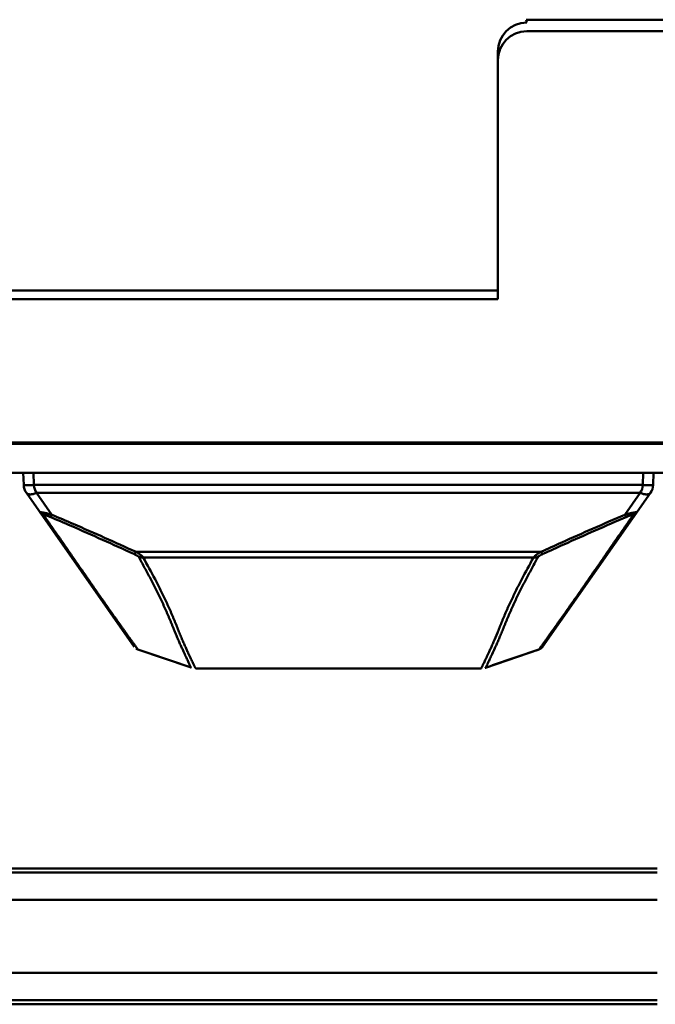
# Model space of a CAD drawing. Header units: millimetres. Extents: x 6596 to 7860, y -415 to 716.
# Tile 23 of 56: x 7772 to 7816, y -171 to -103. Entities that reach past the tile are written whole.
import ezdxf

# ---------------------------------------------------------------- set-up
doc = ezdxf.new("R2010")
doc.units = ezdxf.units.MM
doc.header["$LTSCALE"] = 81.675
doc.layers.get('0').update_dxf_attribs({"linetype": 'CONTINUOUS'})

msp = doc.modelspace()

# ---------------------------------------------------------------- linework, layer by layer
at = {"linetype": 'Continuous', "lineweight": 50}
for p, q in [((7806.975, -102.577), (7858.56, -102.577)), ((7807.01, -102.777), (7806.975, -102.577)), ((7807.01, -103.377), (7857.66, -103.377)), ((7805.01, -121.877), (7805.01, -104.777)), ((7805.01, -121.277), (7739.01, -121.277)), ((7805.01, -121.877), (7739.01, -121.877)), ((7684.36, -131.777), (7859.66, -131.777)), ((7684.36, -131.877), (7859.66, -131.877)), ((7684.36, -133.877), (7859.66, -133.877)), ((7772.289, -134.708), (7772.26, -133.877)), ((7772.996, -134.708), (7772.967, -133.877)), ((7815.053, -133.877), (7815.024, -134.708)), ((7815.76, -133.877), (7815.731, -134.708)), ((7779.912, -145.876), (7772.469, -135.247)), ((7815.024, -134.708), (7772.996, -134.708)), ((7814.844, -135.247), (7773.176, -135.247)), ((7774.238, -136.764), (7773.176, -135.247)), ((7808.108, -145.876), (7815.551, -135.247)), ((7814.844, -135.247), (7813.782, -136.764)), ((7807.981, -139.332), (7780.039, -139.332)), ((7807.476, -139.725), (7780.544, -139.725)), ((7779.91, -145.874), (7779.91, -145.874)), ((7779.91, -145.874), (7779.91, -145.874)), ((7779.91, -145.874), (7779.911, -145.874)), ((7779.911, -145.874), (7779.911, -145.876)), ((7779.911, -145.874), (7779.911, -145.876)), ((7780.157, -146.067), (7780.175, -146.074)), ((7780.157, -146.067), (7780.175, -146.074)), ((7780.174, -146.072), (7783.104, -147.069)), ((7780.174, -146.072), (7780.175, -146.072)), ((7780.174, -146.073), (7780.174, -146.072)), ((7780.174, -146.072), (7780.174, -146.073)), ((7780.174, -146.072), (7780.174, -146.072)), ((7780.174, -146.073), (7780.174, -146.072)), ((7780.174, -146.072), (7780.175, -146.073)), ((7780.175, -146.073), (7783.776, -147.298)), ((7780.175, -146.073), (7780.174, -146.073)), ((7804.169, -147.323), (7807.845, -146.073)), ((7804.656, -147.158), (7807.846, -146.072)), ((7807.686, -146.127), (7807.846, -146.073)), ((7807.845, -146.074), (7807.846, -146.072)), ((7807.846, -146.073), (7807.845, -146.073)), ((7807.846, -146.072), (7807.848, -146.071)), ((7807.846, -146.072), (7807.846, -146.073)), ((7807.846, -146.072), (7807.846, -146.073)), ((7807.846, -146.073), (7807.846, -146.072)), ((7808.107, -145.878), (7808.109, -145.876)), ((7808.108, -145.876), (7808.109, -145.875)), ((7808.109, -145.876), (7808.11, -145.874)), ((7783.776, -147.295), (7783.846, -147.32)), ((7783.776, -147.297), (7783.852, -147.323)), ((7783.846, -147.321), (7783.776, -147.297)), ((7783.776, -147.298), (7783.851, -147.323)), ((7783.851, -147.323), (7783.852, -147.324)), ((7783.852, -147.323), (7783.851, -147.323)), ((7783.851, -147.323), (7783.851, -147.323)), ((7783.851, -147.323), (7783.851, -147.323)), ((7783.851, -147.323), (7783.851, -147.323)), ((7783.851, -147.323), (7783.851, -147.323)), ((7783.851, -147.323), (7783.851, -147.323)), ((7783.852, -147.323), (7783.851, -147.323)), ((7783.852, -147.323), (7783.851, -147.323)), ((7783.852, -147.323), (7783.852, -147.323)), ((7783.852, -147.323), (7783.852, -147.323)), ((7783.852, -147.323), (7783.852, -147.323)), ((7783.852, -147.323), (7783.852, -147.323)), ((7784.173, -147.378), (7803.847, -147.378)), ((7784.18, -147.377), (7803.84, -147.377)), ((7787.922, -147.377), (7786.457, -147.377)), ((7801.543, -147.377), (7801.549, -147.377)), ((7801.55, -147.377), (7803.84, -147.377)), ((7803.84, -147.377), (7803.84, -147.377)), ((7803.84, -147.377), (7803.84, -147.377)), ((7803.843, -147.377), (7803.843, -147.377)), ((7803.843, -147.377), (7803.843, -147.377)), ((7804.141, -147.333), (7804.147, -147.331)), ((7804.147, -147.331), (7804.169, -147.323)), ((7804.244, -147.297), (7804.169, -147.323)), ((7804.244, -147.297), (7804.169, -147.323)), ((7804.169, -147.323), (7804.169, -147.323)), ((7804.169, -147.323), (7804.169, -147.323)), ((7804.169, -147.323), (7804.169, -147.323)), ((7804.169, -147.323), (7804.169, -147.324)), ((7804.169, -147.323), (7804.169, -147.323)), ((7804.244, -147.295), (7804.174, -147.321)), ((7816.01, -161.185), (7728.01, -161.185)), ((7728.01, -161.469), (7816.01, -161.469)), ((7728.01, -163.357), (7816.01, -163.357)), ((7728.01, -168.397), (7816.01, -168.397)), ((7728.01, -170.285), (7816.01, -170.285)), ((7816.01, -170.57), (7728.01, -170.57))]:
    msp.add_line(p, q, dxfattribs=at)
for points in [[(7780.027, -145.996), (7780.048, -146.01), (7780.068, -146.023), (7780.09, -146.036), (7780.112, -146.047), (7780.134, -146.058), (7780.157, -146.067)], [(7807.845, -146.074), (7807.866, -146.066), (7807.892, -146.055), (7807.918, -146.043), (7807.943, -146.029), (7807.967, -146.014), (7807.99, -145.997), (7808.012, -145.98), (7808.034, -145.961), (7808.054, -145.941), (7808.073, -145.92), (7808.092, -145.899), (7808.108, -145.876)], [(7783.851, -147.323), (7783.851, -147.323), (7783.852, -147.323)], [(7803.84, -147.377), (7803.84, -147.377), (7803.84, -147.377)], [(7803.843, -147.377), (7803.843, -147.377), (7803.841, -147.377), (7803.84, -147.377), (7803.84, -147.377), (7803.84, -147.377)], [(7804.169, -147.324), (7804.169, -147.323), (7804.168, -147.323), (7804.167, -147.323), (7804.167, -147.322), (7804.168, -147.322)]]:
    msp.add_lwpolyline(points, dxfattribs=at)
for centre, radius, start, end in [((7807.01, -104.777), 2, 90, 180), ((7807.01, -105.377), 2, 90, 180), ((7773.288, -134.674), 1, 182, 215), ((7773.996, -134.674), 1, 182.00003, 214.99997), ((7814.025, -134.674), 1, 325.00003, 357.99997), ((7814.732, -134.674), 1, 325, 358), ((7807.675, -145.57), 0.531, 324.80452, 325), ((7786.47, -146.876), 0.501, 270, 270.14551), ((7801.55, -146.876), 0.501, 269.85449, 270)]:
    msp.add_arc(centre, radius, start, end, dxfattribs=at)
for points, knots in [([(7772.289, -134.708), (7772.289, -134.709), (7772.29, -134.71), (7772.292, -134.711), (7772.295, -134.712), (7772.3, -134.712), (7772.308, -134.713), (7772.317, -134.714), (7772.332, -134.715), (7772.354, -134.717), (7772.383, -134.717), (7772.417, -134.718), (7772.456, -134.719), (7772.498, -134.719), (7772.544, -134.719), (7772.594, -134.718), (7772.648, -134.717), (7772.73, -134.716), (7772.846, -134.713), (7772.943, -134.71), (7772.996, -134.708)], [0, 0, 0, 0, 0.002791, 0.0052, 0.008312, 0.016514, 0.027163, 0.04002, 0.05493, 0.090369, 0.132495, 0.180769, 0.234813, 0.294447, 0.359583, 0.430314, 0.506827, 0.589507, 0.776049, 1, 1, 1, 1]), ([(7772.469, -135.247), (7772.476, -135.257), (7772.492, -135.276), (7772.52, -135.3), (7772.551, -135.319), (7772.597, -135.34), (7772.661, -135.356), (7772.746, -135.361), (7772.84, -135.354), (7772.943, -135.334), (7773.057, -135.299), (7773.135, -135.266), (7773.176, -135.247)], [0, 0, 0, 0, 0.049009, 0.09663, 0.144157, 0.192499, 0.293955, 0.404832, 0.527736, 0.665267, 0.82085, 1, 1, 1, 1]), ([(7815.551, -135.247), (7815.544, -135.257), (7815.528, -135.276), (7815.5, -135.3), (7815.469, -135.319), (7815.424, -135.34), (7815.359, -135.356), (7815.274, -135.361), (7815.18, -135.354), (7815.077, -135.334), (7814.963, -135.299), (7814.885, -135.266), (7814.844, -135.247)], [0, 0, 0, 0, 0.049009, 0.09663, 0.144157, 0.192499, 0.293955, 0.404832, 0.527736, 0.665267, 0.82085, 1, 1, 1, 1]), ([(7815.731, -134.708), (7815.731, -134.709), (7815.73, -134.71), (7815.728, -134.711), (7815.725, -134.712), (7815.72, -134.712), (7815.712, -134.713), (7815.703, -134.714), (7815.688, -134.715), (7815.667, -134.717), (7815.637, -134.717), (7815.603, -134.718), (7815.565, -134.719), (7815.522, -134.719), (7815.476, -134.719), (7815.426, -134.718), (7815.372, -134.717), (7815.29, -134.716), (7815.174, -134.713), (7815.077, -134.71), (7815.024, -134.708)], [0, 0, 0, 0, 0.002791, 0.0052, 0.008312, 0.016514, 0.027163, 0.04002, 0.05493, 0.090369, 0.132495, 0.180769, 0.234813, 0.294447, 0.359583, 0.430314, 0.506827, 0.589507, 0.776049, 1, 1, 1, 1]), ([(7773.402, -136.58), (7773.402, -136.579), (7773.402, -136.578), (7773.402, -136.577), (7773.403, -136.577), (7773.404, -136.576), (7773.406, -136.576), (7773.409, -136.576), (7773.412, -136.577), (7773.416, -136.577), (7773.422, -136.578), (7773.433, -136.58), (7773.448, -136.582), (7773.468, -136.586), (7773.492, -136.591), (7773.521, -136.596), (7773.554, -136.602), (7773.589, -136.608), (7773.625, -136.614), (7773.672, -136.623), (7773.732, -136.634), (7773.801, -136.648), (7773.869, -136.663), (7773.934, -136.679), (7774.018, -136.7), (7774.12, -136.728), (7774.199, -136.752), (7774.238, -136.764)], [0, 0, 0, 0, 0.002082, 0.002926, 0.004009, 0.005563, 0.007714, 0.010545, 0.014123, 0.01851, 0.023781, 0.03727, 0.055199, 0.078262, 0.10721, 0.142162, 0.181335, 0.222851, 0.265392, 0.308009, 0.392405, 0.474921, 0.555298, 0.633623, 0.710052, 0.85789, 1, 1, 1, 1]), ([(7773.402, -136.58), (7773.418, -136.602), (7773.453, -136.644), (7773.514, -136.698), (7773.582, -136.741), (7773.632, -136.763), (7773.658, -136.772)], [0, 0, 0, 0, 0.251986, 0.49853, 0.74581, 1, 1, 1, 1]), ([(7813.782, -136.764), (7813.821, -136.752), (7813.9, -136.728), (7814.002, -136.7), (7814.086, -136.679), (7814.152, -136.663), (7814.219, -136.648), (7814.289, -136.634), (7814.348, -136.623), (7814.395, -136.614), (7814.431, -136.608), (7814.466, -136.602), (7814.499, -136.596), (7814.528, -136.591), (7814.552, -136.586), (7814.572, -136.582), (7814.587, -136.58), (7814.598, -136.578), (7814.604, -136.577), (7814.608, -136.577), (7814.611, -136.576), (7814.614, -136.576), (7814.616, -136.576), (7814.617, -136.577), (7814.618, -136.577), (7814.618, -136.578), (7814.618, -136.579), (7814.618, -136.58)], [0, 0, 0, 0, 0.142109, 0.289946, 0.366375, 0.4447, 0.525076, 0.607592, 0.691989, 0.734607, 0.777146, 0.818659, 0.857841, 0.892793, 0.921737, 0.9448, 0.96273, 0.97622, 0.98149, 0.985878, 0.989455, 0.992286, 0.994437, 0.995991, 0.997074, 0.997918, 1, 1, 1, 1]), ([(7814.618, -136.58), (7814.602, -136.602), (7814.567, -136.644), (7814.506, -136.698), (7814.438, -136.741), (7814.388, -136.763), (7814.362, -136.772)], [0, 0, 0, 0, 0.251986, 0.49853, 0.74581, 1, 1, 1, 1]), ([(7773.658, -136.772), (7773.659, -136.771), (7773.662, -136.77), (7773.669, -136.768), (7773.678, -136.768), (7773.689, -136.769), (7773.697, -136.771), (7773.706, -136.772), (7773.714, -136.775), (7773.72, -136.776), (7773.724, -136.778), (7773.727, -136.778), (7773.73, -136.777), (7773.734, -136.777), (7773.741, -136.778), (7773.75, -136.78), (7773.762, -136.783), (7773.776, -136.786), (7773.798, -136.793), (7773.829, -136.803), (7773.87, -136.816), (7773.913, -136.831), (7773.959, -136.848), (7774.021, -136.872), (7774.068, -136.89), (7774.099, -136.903)], [0, 0, 0, 0, 0.008605, 0.019464, 0.048504, 0.066575, 0.0863, 0.106208, 0.1245, 0.138709, 0.1474, 0.152588, 0.157403, 0.165379, 0.179246, 0.199369, 0.225593, 0.257192, 0.293351, 0.376354, 0.469548, 0.569452, 0.673755, 0.780911, 1, 1, 1, 1]), ([(7780.175, -146.073), (7780.175, -146.073), (7780.175, -146.073), (7780.174, -146.073), (7780.173, -146.071), (7780.172, -146.069), (7780.17, -146.067), (7780.168, -146.063), (7780.164, -146.059), (7780.158, -146.05), (7780.148, -146.036), (7780.132, -146.014), (7780.111, -145.986), (7780.085, -145.95), (7780.054, -145.907), (7780.016, -145.856), (7779.973, -145.796), (7779.901, -145.696), (7779.792, -145.545), (7779.637, -145.33), (7779.487, -145.12), (7779.349, -144.927), (7779.232, -144.763), (7779.109, -144.589), (7778.939, -144.35), (7778.725, -144.05), (7778.469, -143.69), (7778.215, -143.328), (7777.96, -142.966), (7777.621, -142.483), (7777.282, -141.999), (7776.945, -141.513), (7776.693, -141.149), (7776.44, -140.784), (7776.103, -140.297), (7775.682, -139.689), (7775.176, -138.96), (7774.67, -138.23), (7774.164, -137.501), (7773.827, -137.015), (7773.658, -136.772)], [0, 0, 0, 0, 0.000025, 0.000093, 0.000218, 0.000412, 0.00069, 0.001067, 0.001559, 0.002184, 0.003893, 0.006251, 0.009315, 0.01315, 0.017818, 0.023381, 0.029899, 0.03744, 0.05585, 0.079068, 0.10752, 0.123913, 0.141757, 0.160717, 0.1802, 0.219249, 0.258038, 0.296987, 0.336029, 0.375011, 0.452996, 0.492015, 0.531075, 0.570184, 0.609281, 0.687411, 0.765556, 0.843706, 0.921855, 1, 1, 1, 1]), ([(7774.238, -136.764), (7774.226, -136.783), (7774.202, -136.818), (7774.17, -136.856), (7774.146, -136.878), (7774.13, -136.89), (7774.115, -136.899), (7774.104, -136.902), (7774.099, -136.903)], [0, 0, 0, 0, 0.34819, 0.624947, 0.739818, 0.839927, 0.926159, 1, 1, 1, 1]), ([(7774.099, -136.903), (7774.586, -137.111), (7776.524, -137.948), (7778.453, -138.811), (7779.891, -139.472)], [0, 0, 0, 0, 0.250409, 1, 1, 1, 1]), ([(7774.238, -136.764), (7774.725, -136.972), (7776.667, -137.809), (7778.598, -138.671), (7780.039, -139.332)], [0, 0, 0, 0, 0.25041, 1, 1, 1, 1]), ([(7814.362, -136.772), (7814.193, -137.015), (7813.856, -137.501), (7813.35, -138.23), (7812.844, -138.96), (7812.338, -139.689), (7811.917, -140.297), (7811.58, -140.784), (7811.327, -141.149), (7811.075, -141.513), (7810.738, -141.999), (7810.399, -142.483), (7810.06, -142.966), (7809.805, -143.328), (7809.551, -143.689), (7809.295, -144.05), (7809.04, -144.409), (7808.794, -144.754), (7808.572, -145.065), (7808.383, -145.33), (7808.247, -145.519), (7808.155, -145.647), (7808.098, -145.726), (7808.047, -145.796), (7808.004, -145.856), (7807.966, -145.907), (7807.935, -145.95), (7807.909, -145.986), (7807.889, -146.014), (7807.873, -146.036), (7807.862, -146.05), (7807.856, -146.059), (7807.852, -146.063), (7807.85, -146.067), (7807.848, -146.07), (7807.847, -146.071), (7807.846, -146.073), (7807.845, -146.073), (7807.845, -146.073), (7807.845, -146.074)], [0, 0, 0, 0, 0.078143, 0.156293, 0.234444, 0.312587, 0.390713, 0.42981, 0.468924, 0.507987, 0.547004, 0.624984, 0.663969, 0.703013, 0.741959, 0.780738, 0.819785, 0.858235, 0.892479, 0.920929, 0.944144, 0.953925, 0.962555, 0.970097, 0.976616, 0.982178, 0.986846, 0.990679, 0.993738, 0.996092, 0.997809, 0.998445, 0.998944, 0.999322, 0.999599, 0.99979, 0.999911, 0.999976, 1, 1, 1, 1]), ([(7807.981, -139.332), (7808.461, -139.112), (7810.386, -138.237), (7812.323, -137.388), (7813.782, -136.764)], [0, 0, 0, 0, 0.249585, 1, 1, 1, 1]), ([(7808.129, -139.472), (7808.608, -139.252), (7810.53, -138.376), (7812.464, -137.527), (7813.921, -136.903)], [0, 0, 0, 0, 0.249586, 1, 1, 1, 1]), ([(7813.782, -136.764), (7813.794, -136.783), (7813.818, -136.818), (7813.85, -136.856), (7813.874, -136.878), (7813.89, -136.89), (7813.905, -136.899), (7813.916, -136.902), (7813.921, -136.903)], [0, 0, 0, 0, 0.34819, 0.624947, 0.739818, 0.839927, 0.926159, 1, 1, 1, 1]), ([(7813.921, -136.903), (7813.952, -136.89), (7813.999, -136.872), (7814.061, -136.848), (7814.107, -136.831), (7814.15, -136.816), (7814.191, -136.803), (7814.222, -136.793), (7814.244, -136.786), (7814.259, -136.783), (7814.27, -136.78), (7814.279, -136.778), (7814.286, -136.777), (7814.29, -136.777), (7814.293, -136.778), (7814.296, -136.778), (7814.3, -136.776), (7814.306, -136.775), (7814.314, -136.772), (7814.323, -136.771), (7814.331, -136.769), (7814.342, -136.768), (7814.351, -136.768), (7814.358, -136.77), (7814.361, -136.771), (7814.362, -136.772)], [0, 0, 0, 0, 0.219087, 0.326243, 0.430547, 0.53045, 0.623643, 0.706647, 0.742807, 0.774406, 0.800629, 0.820756, 0.83462, 0.842592, 0.847417, 0.852601, 0.861286, 0.875502, 0.893791, 0.913699, 0.933425, 0.951495, 0.980536, 0.991396, 1, 1, 1, 1]), ([(7780.039, -139.332), (7780.026, -139.351), (7780.001, -139.386), (7779.967, -139.423), (7779.941, -139.446), (7779.924, -139.458), (7779.908, -139.467), (7779.897, -139.471), (7779.891, -139.472)], [0, 0, 0, 0, 0.339421, 0.613994, 0.729857, 0.832255, 0.921934, 1, 1, 1, 1]), ([(7780.039, -139.332), (7780.066, -139.347), (7780.118, -139.378), (7780.195, -139.425), (7780.269, -139.473), (7780.341, -139.523), (7780.408, -139.573), (7780.459, -139.616), (7780.494, -139.652), (7780.516, -139.677), (7780.533, -139.701), (7780.542, -139.717), (7780.544, -139.725)], [0, 0, 0, 0, 0.141023, 0.280682, 0.418396, 0.553207, 0.683476, 0.806196, 0.863095, 0.915614, 0.96193, 1, 1, 1, 1]), ([(7807.476, -139.725), (7807.478, -139.717), (7807.487, -139.701), (7807.504, -139.677), (7807.526, -139.652), (7807.562, -139.616), (7807.612, -139.573), (7807.679, -139.523), (7807.751, -139.473), (7807.825, -139.425), (7807.902, -139.378), (7807.955, -139.347), (7807.981, -139.332)], [0, 0, 0, 0, 0.038073, 0.084386, 0.136906, 0.193806, 0.316526, 0.446795, 0.581605, 0.719319, 0.858977, 1, 1, 1, 1]), ([(7807.981, -139.332), (7807.994, -139.351), (7808.019, -139.386), (7808.053, -139.423), (7808.079, -139.446), (7808.096, -139.458), (7808.112, -139.467), (7808.123, -139.471), (7808.129, -139.472)], [0, 0, 0, 0, 0.339421, 0.613994, 0.729857, 0.832255, 0.921934, 1, 1, 1, 1]), ([(7779.891, -139.472), (7779.915, -139.483), (7779.96, -139.506), (7780.026, -139.539), (7780.077, -139.567), (7780.116, -139.589), (7780.142, -139.605), (7780.166, -139.619), (7780.187, -139.633), (7780.204, -139.645), (7780.216, -139.655), (7780.223, -139.662), (7780.227, -139.666), (7780.229, -139.67), (7780.23, -139.673), (7780.229, -139.675), (7780.227, -139.676), (7780.225, -139.677), (7780.224, -139.677), (7780.223, -139.678)], [0, 0, 0, 0, 0.191965, 0.375616, 0.547882, 0.628331, 0.703912, 0.773614, 0.836013, 0.889505, 0.932177, 0.948914, 0.962269, 0.972191, 0.979223, 0.984507, 0.989476, 0.994695, 1, 1, 1, 1]), ([(7780.544, -139.725), (7780.49, -139.727), (7780.381, -139.721), (7780.274, -139.695), (7780.223, -139.678)], [0, 0, 0, 0, 0.502015, 1, 1, 1, 1]), ([(7780.223, -139.678), (7780.361, -139.924), (7780.634, -140.417), (7781.032, -141.158), (7781.35, -141.778), (7781.595, -142.275), (7781.743, -142.585), (7781.86, -142.833), (7781.976, -143.08), (7782.088, -143.328), (7782.197, -143.576), (7782.276, -143.762), (7782.354, -143.949), (7782.432, -144.135), (7782.507, -144.32), (7782.581, -144.503), (7782.652, -144.681), (7782.722, -144.852), (7782.79, -145.016), (7782.876, -145.221), (7782.98, -145.46), (7783.099, -145.727), (7783.208, -145.97), (7783.309, -146.188), (7783.399, -146.382), (7783.48, -146.556), (7783.55, -146.708), (7783.611, -146.841), (7783.663, -146.955), (7783.708, -147.052), (7783.74, -147.121), (7783.762, -147.169), (7783.776, -147.199), (7783.788, -147.226), (7783.8, -147.248), (7783.811, -147.268), (7783.82, -147.284), (7783.828, -147.296), (7783.834, -147.306), (7783.838, -147.312), (7783.841, -147.317), (7783.843, -147.319), (7783.845, -147.32), (7783.846, -147.32)], [0, 0, 0, 0, 0.100099, 0.19956, 0.298144, 0.34706, 0.395741, 0.420022, 0.444265, 0.49249, 0.516422, 0.540293, 0.564176, 0.588064, 0.611791, 0.635126, 0.657827, 0.679698, 0.70066, 0.720755, 0.7585, 0.793025, 0.8244, 0.852719, 0.878076, 0.900575, 0.920353, 0.937558, 0.95235, 0.964881, 0.975226, 0.979608, 0.983504, 0.98695, 0.989978, 0.992597, 0.994787, 0.996535, 0.997831, 0.998725, 0.999312, 0.999697, 1, 1, 1, 1]), ([(7780.544, -139.725), (7780.819, -140.218), (7781.223, -140.959), (7781.669, -141.834), (7781.913, -142.333), (7782.091, -142.706), (7782.265, -143.08), (7782.405, -143.391), (7782.514, -143.641), (7782.594, -143.828), (7782.672, -144.015), (7782.774, -144.263), (7782.894, -144.568), (7783.033, -144.918), (7783.168, -145.241), (7783.295, -145.536), (7783.413, -145.805), (7783.523, -146.048), (7783.624, -146.266), (7783.715, -146.461), (7783.795, -146.634), (7783.866, -146.786), (7783.927, -146.917), (7783.981, -147.03), (7784.027, -147.124), (7784.065, -147.201), (7784.096, -147.263), (7784.118, -147.305), (7784.133, -147.332), (7784.143, -147.346), (7784.151, -147.358), (7784.157, -147.367), (7784.162, -147.373), (7784.166, -147.376), (7784.17, -147.378), (7784.172, -147.378), (7784.173, -147.378)], [0, 0, 0, 0, 0.199783, 0.298481, 0.347479, 0.396249, 0.444824, 0.493149, 0.517178, 0.541118, 0.565014, 0.588926, 0.636137, 0.680909, 0.722133, 0.759997, 0.794614, 0.826046, 0.85438, 0.879713, 0.902148, 0.921822, 0.938893, 0.953523, 0.965859, 0.976014, 0.984104, 0.990325, 0.9928, 0.994873, 0.99655, 0.997823, 0.998699, 0.99927, 0.999669, 1, 1, 1, 1]), ([(7803.847, -147.378), (7803.85, -147.378), (7803.854, -147.377), (7803.859, -147.373), (7803.864, -147.367), (7803.87, -147.358), (7803.878, -147.346), (7803.887, -147.332), (7803.902, -147.305), (7803.924, -147.263), (7803.955, -147.201), (7803.993, -147.124), (7804.039, -147.03), (7804.093, -146.917), (7804.154, -146.786), (7804.225, -146.634), (7804.306, -146.461), (7804.396, -146.266), (7804.497, -146.048), (7804.607, -145.805), (7804.772, -145.429), (7804.948, -145.017), (7805.126, -144.568), (7805.246, -144.263), (7805.348, -144.015), (7805.426, -143.828), (7805.506, -143.641), (7805.588, -143.454), (7805.671, -143.267), (7805.784, -143.018), (7805.929, -142.706), (7806.107, -142.333), (7806.351, -141.834), (7806.797, -140.959), (7807.201, -140.218), (7807.476, -139.725)], [0, 0, 0, 0, 0.000797, 0.00139, 0.002271, 0.003534, 0.005195, 0.007255, 0.009724, 0.015946, 0.024033, 0.034179, 0.046513, 0.06114, 0.078209, 0.097883, 0.120318, 0.145651, 0.173984, 0.205414, 0.24003, 0.319115, 0.363889, 0.41109, 0.434999, 0.458898, 0.482842, 0.506871, 0.530991, 0.55519, 0.603764, 0.652533, 0.701529, 0.800225, 1, 1, 1, 1]), ([(7804.174, -147.321), (7804.175, -147.32), (7804.177, -147.319), (7804.18, -147.317), (7804.183, -147.312), (7804.187, -147.305), (7804.193, -147.296), (7804.204, -147.277), (7804.217, -147.254), (7804.232, -147.225), (7804.244, -147.199), (7804.259, -147.169), (7804.281, -147.121), (7804.313, -147.051), (7804.357, -146.955), (7804.409, -146.84), (7804.47, -146.708), (7804.541, -146.555), (7804.654, -146.31), (7804.783, -146.034), (7804.922, -145.727), (7805.04, -145.46), (7805.144, -145.22), (7805.231, -145.016), (7805.299, -144.852), (7805.368, -144.68), (7805.44, -144.503), (7805.513, -144.32), (7805.588, -144.135), (7805.665, -143.948), (7805.77, -143.7), (7805.877, -143.452), (7805.988, -143.204), (7806.073, -143.018), (7806.16, -142.833), (7806.277, -142.585), (7806.426, -142.274), (7806.67, -141.778), (7806.989, -141.158), (7807.386, -140.417), (7807.659, -139.924), (7807.797, -139.678)], [0, 0, 0, 0, 0.000356, 0.000802, 0.001425, 0.002327, 0.003596, 0.005304, 0.010075, 0.013115, 0.016577, 0.020485, 0.024871, 0.035209, 0.047741, 0.062538, 0.079745, 0.099525, 0.122025, 0.175703, 0.207079, 0.241601, 0.279342, 0.299442, 0.320408, 0.342278, 0.364983, 0.388305, 0.412003, 0.435875, 0.459776, 0.507602, 0.531643, 0.555799, 0.580036, 0.604318, 0.652995, 0.701901, 0.800472, 0.899915, 1, 1, 1, 1]), ([(7807.476, -139.725), (7807.53, -139.727), (7807.639, -139.721), (7807.746, -139.695), (7807.797, -139.678)], [0, 0, 0, 0, 0.502015, 1, 1, 1, 1]), ([(7807.797, -139.678), (7807.796, -139.677), (7807.795, -139.677), (7807.793, -139.676), (7807.791, -139.675), (7807.791, -139.673), (7807.791, -139.67), (7807.794, -139.666), (7807.797, -139.662), (7807.804, -139.655), (7807.816, -139.645), (7807.833, -139.633), (7807.854, -139.619), (7807.878, -139.605), (7807.904, -139.589), (7807.943, -139.567), (7807.995, -139.539), (7808.06, -139.506), (7808.106, -139.483), (7808.129, -139.472)], [0, 0, 0, 0, 0.005317, 0.010534, 0.015499, 0.020785, 0.027816, 0.037734, 0.051088, 0.067827, 0.1105, 0.163992, 0.22639, 0.296092, 0.371674, 0.452122, 0.624387, 0.808035, 1, 1, 1, 1])]:
    msp.add_open_spline(points, degree=3, knots=knots, dxfattribs=at)

doc.saveas('drawing.dxf')
